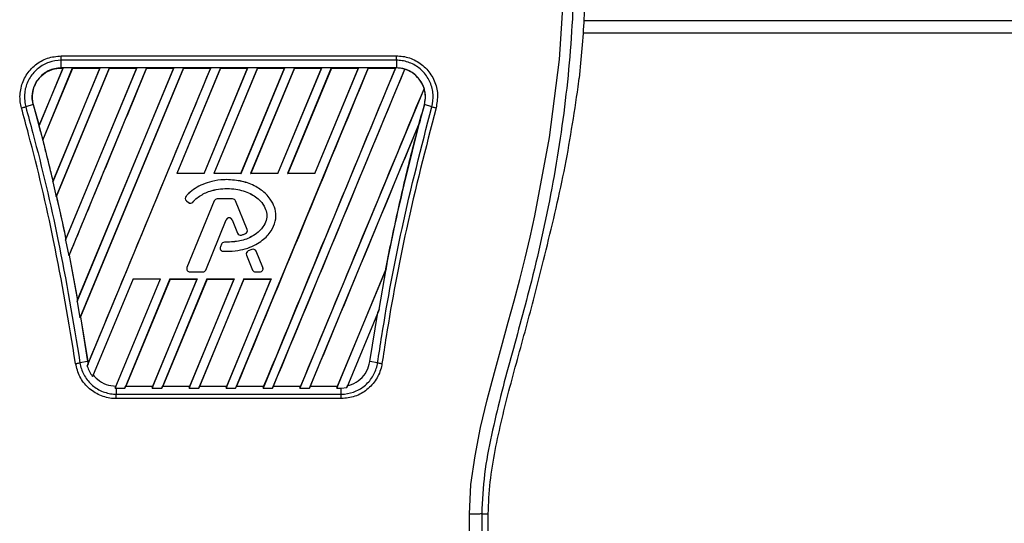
# Model space of a CAD drawing. Header units: millimetres. Extents: x 0 to 420, y 0 to 297.
# Tile 67 of 88: x 203.67 to 209.28, y 228.12 to 230.99. Entities that reach past the tile are written whole.
import ezdxf

# ---------------------------------------------------------------- set-up
doc = ezdxf.new("R2010")
doc.units = ezdxf.units.MM

msp = doc.modelspace()

# ---------------------------------------------------------------- linework, layer by layer
at = {"color": 7, "linetype": 'Continuous', "lineweight": 25}
for p, q in [((206.88372, 230.9837), (214.67814, 230.9837)), ((206.87817, 230.91294), (214.67814, 230.91294)), ((203.90496, 230.78149), (205.81575, 230.78149)), ((203.90496, 230.71281), (203.90496, 230.75657)), ((205.81575, 230.75657), (203.90496, 230.75657)), ((205.81575, 230.75657), (205.81575, 230.71281)), ((203.91556, 230.71275), (203.7786, 230.3821)), ((203.91477, 230.71222), (203.77872, 230.3839)), ((203.79957, 230.3005), (203.97033, 230.71275)), ((203.8004, 230.30096), (203.97068, 230.71222)), ((204.12618, 230.71275), (203.857, 230.06288)), ((204.12538, 230.71222), (203.85818, 230.06733)), ((203.87654, 229.97785), (204.18095, 230.71275)), ((203.87838, 229.98068), (204.1813, 230.71222)), ((205.81575, 230.71281), (203.90496, 230.71281)), ((203.90496, 230.71222), (203.90496, 230.71281)), ((203.90496, 230.71222), (203.91477, 230.71222)), ((203.91477, 230.71222), (203.91556, 230.71275)), ((203.97033, 230.71275), (203.91556, 230.71275)), ((203.93029, 229.73136), (204.3368, 230.71275)), ((203.93179, 229.73658), (204.336, 230.71222)), ((204.39157, 230.71275), (203.94825, 229.64248)), ((203.97033, 230.71275), (203.97068, 230.71222)), ((203.97068, 230.71222), (204.12538, 230.71222)), ((203.99616, 229.3819), (204.54742, 230.71275)), ((203.99884, 229.39005), (204.54662, 230.71222)), ((204.60219, 230.71275), (204.01181, 229.28746)), ((204.60254, 230.71222), (204.01551, 229.29469)), ((204.05397, 229.01298), (204.75804, 230.71275)), ((204.12538, 230.71222), (204.12618, 230.71275)), ((204.18095, 230.71275), (204.12618, 230.71275)), ((204.18095, 230.71275), (204.1813, 230.71222)), ((204.1813, 230.71222), (204.336, 230.71222)), ((204.3368, 230.71275), (204.336, 230.71222)), ((204.39157, 230.71275), (204.3368, 230.71275)), ((204.39192, 230.71222), (204.39157, 230.71275)), ((204.39192, 230.71222), (204.54662, 230.71222)), ((204.54742, 230.71275), (204.54662, 230.71222)), ((204.60219, 230.71275), (204.54742, 230.71275)), ((204.81281, 230.71275), (204.5637, 230.11136)), ((204.81316, 230.71222), (204.56461, 230.11197)), ((204.60254, 230.71222), (204.60219, 230.71275)), ((204.60254, 230.71222), (204.75724, 230.71222)), ((204.71915, 230.11197), (204.96786, 230.71222)), ((204.71955, 230.11136), (204.96866, 230.71275)), ((204.75804, 230.71275), (204.75724, 230.71222)), ((204.81281, 230.71275), (204.75804, 230.71275)), ((205.02342, 230.71275), (204.77432, 230.11136)), ((205.02378, 230.71222), (204.77523, 230.11197)), ((204.81316, 230.71222), (204.81281, 230.71275)), ((204.81316, 230.71222), (204.96786, 230.71222)), ((205.65528, 230.71275), (204.89949, 228.88812)), ((204.92977, 230.11197), (205.17848, 230.71222)), ((204.93017, 230.11136), (205.17928, 230.71275)), ((204.96866, 230.71275), (204.96786, 230.71222)), ((205.02342, 230.71275), (204.96866, 230.71275)), ((205.23404, 230.71275), (204.98494, 230.11136)), ((205.2344, 230.71222), (204.98585, 230.11197)), ((205.02378, 230.71222), (205.02342, 230.71275)), ((205.02378, 230.71222), (205.17848, 230.71222)), ((205.81113, 230.71275), (205.05535, 228.88812)), ((205.11011, 228.88812), (205.86304, 230.70584)), ((205.14039, 230.11197), (205.3891, 230.71222)), ((205.14079, 230.11136), (205.38989, 230.71275)), ((205.17928, 230.71275), (205.17848, 230.71222)), ((205.23404, 230.71275), (205.17928, 230.71275)), ((205.44466, 230.71275), (205.19556, 230.11136)), ((205.44502, 230.71222), (205.19647, 230.11197)), ((205.2344, 230.71222), (205.23404, 230.71275)), ((205.2344, 230.71222), (205.3891, 230.71222)), ((205.351, 230.11197), (205.59972, 230.71222)), ((205.35141, 230.11136), (205.60051, 230.71275)), ((205.38989, 230.71275), (205.3891, 230.71222)), ((205.44466, 230.71275), (205.38989, 230.71275)), ((205.44502, 230.71222), (205.44466, 230.71275)), ((205.44502, 230.71222), (205.59972, 230.71222)), ((205.60051, 230.71275), (205.59972, 230.71222)), ((205.65528, 230.71275), (205.60051, 230.71275)), ((205.65564, 230.71222), (205.65528, 230.71275)), ((205.65564, 230.71222), (205.81034, 230.71222)), ((205.81034, 230.71222), (205.81113, 230.71275)), ((205.81575, 230.71275), (205.81113, 230.71275)), ((205.81575, 230.71275), (205.81575, 230.71281)), ((205.86334, 230.70519), (205.86304, 230.70584)), ((206.85214, 230.60601), (206.8579, 230.65477)), ((205.97355, 230.59637), (205.26596, 228.88812)), ((205.97355, 230.59637), (205.97296, 230.5964)), ((203.74572, 230.50369), (203.70316, 230.4916)), ((203.74628, 230.50384), (203.74572, 230.50369)), ((203.74572, 230.50369), (203.7868, 230.35095)), ((203.74628, 230.50384), (203.77872, 230.3839)), ((205.97498, 230.50369), (205.975, 230.50369)), ((206.01756, 230.4916), (205.975, 230.50369)), ((203.77872, 230.3839), (203.7786, 230.3821)), ((205.32073, 228.88812), (205.94669, 230.39932)), ((205.94669, 230.39932), (205.9439, 230.39108)), ((203.7868, 230.35095), (203.79957, 230.3005)), ((203.79978, 230.301), (203.79957, 230.3005)), ((203.79978, 230.301), (203.8004, 230.30096)), ((203.8004, 230.30096), (203.85818, 230.06733)), ((204.5637, 230.11136), (204.56461, 230.11197)), ((204.71955, 230.11136), (204.5637, 230.11136)), ((204.71915, 230.11197), (204.56461, 230.11197)), ((204.71915, 230.11197), (204.71955, 230.11136)), ((204.77432, 230.11136), (204.77523, 230.11197)), ((204.93017, 230.11136), (204.77432, 230.11136)), ((204.92977, 230.11197), (204.77523, 230.11197)), ((204.92977, 230.11197), (204.93017, 230.11136)), ((204.98494, 230.11136), (204.98585, 230.11197)), ((205.14079, 230.11136), (204.98494, 230.11136)), ((205.14039, 230.11197), (204.98585, 230.11197)), ((205.14039, 230.11197), (205.14079, 230.11136)), ((205.19556, 230.11136), (205.19647, 230.11197)), ((205.35141, 230.11136), (205.19556, 230.11136)), ((205.351, 230.11197), (205.19647, 230.11197)), ((205.351, 230.11197), (205.35141, 230.11136)), ((203.857, 230.06288), (203.85802, 230.06544)), ((203.857, 230.06288), (203.87654, 229.97785)), ((203.85818, 230.06733), (203.85802, 230.06544)), ((204.84862, 230.07603), (204.84862, 230.07609)), ((203.87777, 229.98074), (203.87654, 229.97785)), ((203.87777, 229.98074), (203.87838, 229.98068)), ((204.61691, 229.98142), (204.61686, 229.98146)), ((204.6189, 229.95595), (204.61886, 229.95591)), ((204.61886, 229.95591), (204.63043, 229.94626)), ((204.6189, 229.95595), (204.63047, 229.94631)), ((204.7772, 229.95499), (204.62182, 229.57441)), ((204.77726, 229.95497), (204.62187, 229.57438)), ((204.63047, 229.94631), (204.63043, 229.94626)), ((204.65536, 229.9483), (204.65541, 229.94826)), ((204.77726, 229.95497), (204.7772, 229.95499)), ((204.79378, 229.96607), (204.79378, 229.96613)), ((204.88223, 229.96613), (204.79378, 229.96613)), ((204.88223, 229.96607), (204.79378, 229.96607)), ((204.88223, 229.96607), (204.88223, 229.96613)), ((204.89875, 229.95497), (204.89881, 229.95499)), ((204.96547, 229.79157), (204.89875, 229.95497)), ((204.96552, 229.79159), (204.89881, 229.95499)), ((204.72874, 229.56089), (204.84574, 229.84747)), ((204.7288, 229.56087), (204.8458, 229.84744)), ((204.84574, 229.84747), (204.8458, 229.84744)), ((204.87902, 229.84747), (204.87896, 229.84744)), ((204.87896, 229.84744), (204.91049, 229.77023)), ((204.87902, 229.84747), (204.91055, 229.77025)), ((204.91055, 229.77025), (204.91049, 229.77023)), ((204.93227, 229.75992), (204.93229, 229.75986)), ((204.95574, 229.76831), (204.95576, 229.76826)), ((204.96547, 229.79157), (204.96552, 229.79159)), ((203.9316, 229.73461), (203.93029, 229.73136)), ((203.93029, 229.73136), (203.94825, 229.64248)), ((203.9316, 229.73461), (203.93179, 229.73658)), ((204.81861, 229.70798), (204.81229, 229.69288)), ((204.81234, 229.69285), (204.81229, 229.69288)), ((204.81866, 229.70796), (204.81234, 229.69285)), ((204.81866, 229.70796), (204.81861, 229.70798)), ((204.83512, 229.71891), (204.83512, 229.71898)), ((203.94825, 229.64248), (203.94972, 229.64594)), ((203.94972, 229.64594), (203.99862, 229.38799)), ((203.95033, 229.64588), (203.94972, 229.64594)), ((203.95033, 229.64588), (203.99884, 229.39005)), ((204.82777, 229.66814), (204.82777, 229.66808)), ((204.96115, 229.64631), (204.96109, 229.64629)), ((204.96109, 229.64629), (204.99597, 229.56087)), ((204.96115, 229.64631), (204.99602, 229.56089)), ((204.99193, 229.67868), (204.9706, 229.66952)), ((204.97063, 229.66946), (204.9706, 229.66952)), ((204.99195, 229.67862), (204.97063, 229.66946)), ((204.99195, 229.67862), (204.99193, 229.67868)), ((205.01552, 229.66897), (205.01558, 229.66899)), ((205.05414, 229.57438), (205.01552, 229.66897)), ((205.05419, 229.57441), (205.01558, 229.66899)), ((206.65415, 229.61644), (206.66141, 229.64569)), ((204.62187, 229.57438), (204.62182, 229.57441)), ((205.05414, 229.57438), (205.05419, 229.57441)), ((204.6384, 229.54979), (204.6384, 229.54973)), ((204.6384, 229.54979), (204.71221, 229.54979)), ((204.6384, 229.54973), (204.71221, 229.54973)), ((204.71221, 229.54979), (204.71221, 229.54973)), ((204.72874, 229.56089), (204.7288, 229.56087)), ((204.99602, 229.56089), (204.99597, 229.56087)), ((205.01255, 229.54979), (205.01255, 229.54973)), ((205.01255, 229.54979), (205.03761, 229.54979)), ((205.01255, 229.54973), (205.03761, 229.54973)), ((205.03761, 229.54979), (205.03761, 229.54973)), ((205.47658, 228.88812), (205.75794, 229.56738)), ((205.48022, 228.89884), (205.75285, 229.55673)), ((205.71681, 229.33587), (205.75794, 229.56738)), ((205.75341, 229.55656), (205.75285, 229.55673)), ((205.75794, 229.56738), (205.75341, 229.55656)), ((204.31457, 229.50991), (204.0842, 228.95374)), ((204.21292, 228.88823), (204.47042, 229.50991)), ((204.52519, 229.50991), (204.26764, 228.88812)), ((204.52561, 229.50928), (204.27288, 228.89884)), ((204.31457, 229.50991), (204.47042, 229.50991)), ((204.42349, 228.88812), (204.68104, 229.50991)), ((204.42712, 228.89884), (204.6801, 229.50928)), ((204.73581, 229.50991), (204.47826, 228.88812)), ((204.73623, 229.50928), (204.4835, 228.89884)), ((204.52519, 229.50991), (204.68104, 229.50991)), ((204.52561, 229.50928), (204.52519, 229.50991)), ((204.52561, 229.50928), (204.6801, 229.50928)), ((204.63411, 228.88812), (204.89166, 229.50991)), ((204.63774, 228.89884), (204.89072, 229.50928)), ((204.68104, 229.50991), (204.6801, 229.50928)), ((204.94643, 229.50991), (204.68887, 228.88812)), ((204.94685, 229.50928), (204.69412, 228.89884)), ((204.73581, 229.50991), (204.89166, 229.50991)), ((204.73623, 229.50928), (204.73581, 229.50991)), ((204.73623, 229.50928), (204.89072, 229.50928)), ((204.84473, 228.88812), (205.10228, 229.50991)), ((204.84836, 228.89884), (205.10134, 229.50928)), ((204.89166, 229.50991), (204.89072, 229.50928)), ((204.94643, 229.50991), (205.10228, 229.50991)), ((204.94685, 229.50928), (204.94643, 229.50991)), ((204.94685, 229.50928), (205.10134, 229.50928)), ((205.10228, 229.50991), (205.10134, 229.50928)), ((203.99862, 229.38799), (203.99616, 229.3819)), ((203.99616, 229.3819), (204.01181, 229.28746)), ((203.99862, 229.38799), (203.99884, 229.39005)), ((204.01181, 229.28746), (204.01491, 229.29475)), ((204.01491, 229.29475), (204.05588, 229.0389)), ((204.01551, 229.29469), (204.01491, 229.29475)), ((204.01551, 229.29469), (204.05646, 229.03899)), ((205.71681, 229.33587), (205.53252, 228.89093)), ((205.66484, 229.0389), (205.71002, 229.31928)), ((205.71002, 229.31928), (205.71681, 229.33587)), ((204.05588, 229.0389), (204.01222, 229.03176)), ((204.05866, 229.02465), (204.05397, 229.01298)), ((204.05646, 229.03899), (204.05588, 229.0389)), ((204.05588, 229.0389), (204.05866, 229.02465)), ((204.05646, 229.03899), (204.05881, 229.02653)), ((204.05866, 229.02465), (204.05881, 229.02653)), ((205.7085, 229.03176), (205.66484, 229.0389)), ((204.0842, 228.95374), (204.08815, 228.96288)), ((205.53252, 228.89093), (205.53737, 228.90219)), ((204.21689, 228.89829), (204.21292, 228.88823)), ((204.21292, 228.88823), (204.21911, 228.88812)), ((204.21911, 228.88812), (204.21911, 228.85339)), ((204.21911, 228.88812), (204.26764, 228.88812)), ((204.21911, 228.85339), (205.5016, 228.85339)), ((204.26764, 228.88812), (204.27203, 228.89827)), ((204.27288, 228.89884), (204.27203, 228.89827)), ((204.27203, 228.89827), (204.4275, 228.89827)), ((204.27288, 228.89884), (204.42712, 228.89884)), ((204.4275, 228.89827), (204.42349, 228.88812)), ((204.42349, 228.88812), (204.47826, 228.88812)), ((204.4275, 228.89827), (204.42712, 228.89884)), ((204.47826, 228.88812), (204.48265, 228.89827)), ((204.4835, 228.89884), (204.48265, 228.89827)), ((204.48265, 228.89827), (204.63812, 228.89827)), ((204.4835, 228.89884), (204.63774, 228.89884)), ((204.63812, 228.89827), (204.63411, 228.88812)), ((204.63411, 228.88812), (204.68887, 228.88812)), ((204.63812, 228.89827), (204.63774, 228.89884)), ((204.68887, 228.88812), (204.69327, 228.89827)), ((204.69412, 228.89884), (204.69327, 228.89827)), ((204.69327, 228.89827), (204.84874, 228.89827)), ((204.69412, 228.89884), (204.84836, 228.89884)), ((204.84874, 228.89827), (204.84473, 228.88812)), ((204.84473, 228.88812), (204.89949, 228.88812)), ((204.84874, 228.89827), (204.84836, 228.89884)), ((204.89949, 228.88812), (204.90389, 228.89827)), ((204.90474, 228.89884), (204.90389, 228.89827)), ((204.90389, 228.89827), (205.05936, 228.89827)), ((204.90474, 228.89884), (205.05898, 228.89884)), ((205.05535, 228.88812), (205.05936, 228.89827)), ((205.05535, 228.88812), (205.11011, 228.88812)), ((205.05898, 228.89884), (205.05936, 228.89827)), ((205.11451, 228.89827), (205.11011, 228.88812)), ((205.11451, 228.89827), (205.11536, 228.89884)), ((205.11451, 228.89827), (205.26998, 228.89827)), ((205.11536, 228.89884), (205.2696, 228.89884)), ((205.26596, 228.88812), (205.26998, 228.89827)), ((205.26596, 228.88812), (205.32073, 228.88812)), ((205.2696, 228.89884), (205.26998, 228.89827)), ((205.32513, 228.89827), (205.32073, 228.88812)), ((205.32513, 228.89827), (205.32598, 228.89884)), ((205.32513, 228.89827), (205.4806, 228.89827)), ((205.32598, 228.89884), (205.48022, 228.89884)), ((205.4806, 228.89827), (205.47658, 228.88812)), ((205.47658, 228.88812), (205.5016, 228.88812)), ((205.4806, 228.89827), (205.48022, 228.89884)), ((205.5016, 228.88812), (205.53252, 228.89093)), ((205.5016, 228.85339), (205.5016, 228.88812)), ((205.5016, 228.82787), (204.21911, 228.82787)), ((206.30202, 228.17104), (206.33893, 228.17104)), ((206.33893, 227.28882), (206.33893, 228.17104))]:
    msp.add_line(p, q, dxfattribs=at)
at = {"color": 7, "linetype": 'Continuous', "lineweight": 25, "flags": 128}
msp.add_lwpolyline([(206.23153, 228.16908), (206.2407, 228.33826), (206.26384, 228.50232), (206.29579, 228.66298), (206.33339, 228.82136), (206.37419, 228.97724), (206.41408, 229.12247), (206.4531, 229.26278), (206.48655, 229.38472), (206.51883, 229.50688), (206.54939, 229.62847), (206.57798, 229.7489), (206.60514, 229.87064), (206.68862, 230.31586), (206.74528, 230.76123), (206.77365, 231.20577)], dxfattribs=at)
at = {"color": 7, "linetype": 'Continuous', "lineweight": 25}
for centre, radius, start, end in [((205.81575, 230.54759), 0.16516, 73.36401, 90), ((205.81575, 230.54759), 0.16516, 344.58733, 17.18009), ((217.92375, 227.20961), 12.39452, 164.587332, 165.087235), ((191.79697, 227.20961), 12.39452, 14.681483, 14.830401), ((204.63034, 229.96966), 0.01791, 138.8059, 230.16689), ((204.63034, 229.96966), 0.01785, 138.8059, 230.16689), ((204.6419, 229.96002), 0.01791, 230.16689, 318.97709), ((204.6419, 229.96002), 0.01785, 230.16689, 318.97709), ((204.79378, 229.94822), 0.01791, 90, 157.79071), ((204.79378, 229.94822), 0.01785, 90, 157.79071), ((204.88223, 229.94822), 0.01791, 22.20929, 90), ((204.88223, 229.94822), 0.01785, 22.20929, 90), ((204.86238, 229.84067), 0.01797, 22.20926, 157.79071), ((204.86238, 229.84067), 0.01791, 22.20926, 157.79071), ((204.92707, 229.777), 0.01791, 202.20926, 286.93498), ((204.92707, 229.777), 0.01785, 202.20926, 286.93498), ((204.94894, 229.78482), 0.01785, 292.3787, 22.20929), ((204.94894, 229.78482), 0.01791, 292.3787, 22.20929), ((204.82881, 229.68596), 0.01791, 157.29049, 266.67135), ((204.82881, 229.68596), 0.01785, 157.29049, 266.67135), ((204.83513, 229.70107), 0.01791, 90.035, 157.29049), ((204.83513, 229.70107), 0.01785, 90.035, 157.29049), ((204.97767, 229.65306), 0.01791, 113.24584, 202.20927), ((204.97767, 229.65306), 0.01785, 113.24584, 202.20927), ((204.999, 229.66222), 0.01791, 22.20926, 113.24584), ((204.999, 229.66222), 0.01785, 22.20926, 113.24584), ((204.6384, 229.56764), 0.01791, 157.79071, 270), ((204.6384, 229.56764), 0.01785, 157.79071, 270), ((205.03761, 229.56764), 0.01791, 270, 22.20926), ((205.03761, 229.56764), 0.01785, 270, 22.20926), ((204.71221, 229.56764), 0.01785, 270, 337.79071), ((204.71221, 229.56764), 0.01791, 270, 337.79071), ((205.01255, 229.56764), 0.01791, 202.20927, 270), ((205.01255, 229.56764), 0.01785, 202.20927, 270)]:
    msp.add_arc(centre, radius, start, end, dxfattribs=at)
for points, knots in [([(206.49559, 233.78913), (206.49295, 233.78836), (206.48772, 233.78681), (206.48399, 233.77145), (206.48395, 233.74491), (206.48815, 233.70568), (206.49644, 233.65442), (206.50833, 233.59265), (206.52315, 233.52212), (206.54565, 233.41956), (206.5774, 233.27894), (206.61632, 233.10223), (206.65592, 232.91791), (206.71521, 232.62653), (206.77968, 232.22645), (206.82523, 231.71661), (206.83322, 231.18497), (206.79749, 230.63192), (206.71444, 230.06124), (206.61556, 229.61082), (206.5276, 229.27849), (206.46722, 229.05987), (206.40842, 228.84099), (206.35634, 228.62084), (206.31307, 228.39794), (206.30571, 228.24683), (206.30202, 228.17104)], [0, 0, 0, 0, 0.0154023, 0.0306186, 0.0458978, 0.0611515, 0.0763524, 0.0916759, 0.1069667, 0.1223964, 0.1531196, 0.1841395, 0.2146453, 0.2457555, 0.3295656, 0.4129092, 0.4960821, 0.5895924, 0.6838677, 0.7780859, 0.8151003, 0.8521196, 0.8891029, 0.926018, 0.9628961, 1, 1, 1, 1]), ([(206.89467, 231.33251), (206.89264, 231.21946), (206.88858, 230.99311), (206.86813, 230.76764), (206.8579, 230.65477)], [0, 0, 0, 0, 0.4994117, 1, 1, 1, 1]), ([(203.67892, 230.48484), (203.67628, 230.49647), (203.66785, 230.53373), (203.67201, 230.59954), (203.70227, 230.67374), (203.75568, 230.73329), (203.82585, 230.77371), (203.87859, 230.77889), (203.90496, 230.78149)], [0, 0, 0, 0, 0.0832071, 0.2665167, 0.4498454, 0.6332, 0.8165872, 1, 1, 1, 1]), ([(203.90496, 230.75657), (203.90496, 230.75657), (203.88151, 230.75657), (203.83424, 230.74854), (203.77162, 230.71378), (203.72398, 230.66023), (203.69678, 230.59399), (203.69376, 230.53538), (203.70033, 230.50185), (203.70316, 230.4916), (203.70316, 230.4916)], [0, 0, 0, 0, 0.0000055, 0.1834583, 0.3668775, 0.5502427, 0.7335551, 0.916819, 0.9999945, 1, 1, 1, 1]), ([(205.81575, 230.78149), (205.82769, 230.78093), (205.86587, 230.77917), (205.92824, 230.75766), (205.99175, 230.70878), (206.03497, 230.6415), (206.05531, 230.56314), (206.0463, 230.51093), (206.0418, 230.48483)], [0, 0, 0, 0, 0.0833374, 0.2666908, 0.4500227, 0.6333366, 0.8166497, 1, 1, 1, 1]), ([(206.01756, 230.4916), (206.01756, 230.4916), (206.02379, 230.51418), (206.02862, 230.56184), (206.0118, 230.63141), (205.97287, 230.69157), (205.91626, 230.73544), (205.86053, 230.75398), (205.82641, 230.75657), (205.81575, 230.75657), (205.81575, 230.75657)], [0, 0, 0, 0, 0.0000055, 0.1832742, 0.3665623, 0.5498794, 0.7332389, 0.9166359, 0.9999945, 1, 1, 1, 1]), ([(203.90496, 230.71281), (203.89243, 230.71199), (203.86706, 230.71031), (203.8315, 230.69706), (203.7992, 230.67645), (203.77369, 230.65008), (203.75349, 230.61715), (203.74095, 230.57902), (203.73814, 230.53899), (203.74346, 230.51422), (203.74572, 230.50369)], [0, 0, 0, 0, 0.1237655, 0.2503736, 0.3703256, 0.5005035, 0.6094744, 0.7500718, 0.8937812, 1, 1, 1, 1]), ([(203.74628, 230.50384), (203.74467, 230.51077), (203.73885, 230.53565), (203.74058, 230.58062), (203.75817, 230.62663), (203.78728, 230.6657), (203.82634, 230.69569), (203.87005, 230.71063), (203.89672, 230.71185), (203.90496, 230.71222)], [0, 0, 0, 0, 0.0706224, 0.2538188, 0.4370182, 0.5516914, 0.7348755, 0.9180598, 1, 1, 1, 1]), ([(204.39192, 230.71222), (204.3097, 230.51365), (204.16253, 230.1582), (204.0153, 229.80276), (203.95033, 229.64588)], [0, 0, 0, 0, 0.5586506, 1, 1, 1, 1]), ([(204.05881, 229.02653), (204.17522, 229.30748), (204.40803, 229.86937), (204.64084, 230.43127), (204.75724, 230.71222)], [0, 0, 0, 0, 0.4999993, 1, 1, 1, 1]), ([(205.65564, 230.71222), (205.53048, 230.40999), (205.28016, 229.80553), (205.02988, 229.20107), (204.90474, 228.89884)], [0, 0, 0, 0, 0.50000118, 1, 1, 1, 1]), ([(205.81034, 230.71222), (205.68512, 230.40998), (205.43468, 229.80551), (205.18421, 229.20106), (205.05898, 228.89884)], [0, 0, 0, 0, 0.5000012, 1, 1, 1, 1]), ([(205.11536, 228.89884), (205.24001, 229.1999), (205.48932, 229.80201), (205.73867, 230.40413), (205.86334, 230.70519)], [0, 0, 0, 0, 0.4999948, 1, 1, 1, 1]), ([(205.975, 230.50369), (205.97751, 230.51588), (205.98266, 230.54078), (205.97933, 230.5793), (205.96757, 230.61659), (205.94763, 230.6495), (205.92097, 230.67682), (205.88929, 230.69705), (205.85349, 230.71031), (205.82833, 230.71198), (205.81575, 230.71281)], [0, 0, 0, 0, 0.1226685, 0.2503669, 0.3773233, 0.5066033, 0.6272913, 0.7516804, 0.8758155, 1, 1, 1, 1]), ([(205.97296, 230.5964), (205.97103, 230.60197), (205.96306, 230.62497), (205.93884, 230.66126), (205.90076, 230.69148), (205.87337, 230.70152), (205.86334, 230.70519)], [0, 0, 0, 0, 0.1103691, 0.4554647, 0.8005267, 1, 1, 1, 1]), ([(205.97296, 230.5964), (205.85575, 230.31346), (205.62131, 229.74759), (205.38684, 229.18176), (205.2696, 228.89884)], [0, 0, 0, 0, 0.5000015, 1, 1, 1, 1]), ([(206.66141, 229.64569), (206.70041, 229.80415), (206.77852, 230.12159), (206.82757, 230.44436), (206.85214, 230.60601)], [0, 0, 0, 0, 0.4991859, 1, 1, 1, 1]), ([(203.98734, 229.0279), (203.9484, 229.26233), (203.87547, 229.70127), (203.76034, 230.18482), (203.69249, 230.43484), (203.67892, 230.48484)], [0, 0, 0, 0, 0.4783741, 0.8956847, 1, 1, 1, 1]), ([(203.70316, 230.4916), (203.71676, 230.4415), (203.78474, 230.19095), (203.90005, 229.70642), (203.97317, 229.26662), (204.01222, 229.03176)], [0, 0, 0, 0, 0.1043199, 0.5216962, 1, 1, 1, 1]), ([(205.7085, 229.03176), (205.71639, 229.0831), (205.75584, 229.33985), (205.84668, 229.82956), (205.9581, 230.26123), (206.01756, 230.4916)], [0, 0, 0, 0, 0.1043778, 0.5220268, 1, 1, 1, 1]), ([(206.0418, 230.48483), (205.98244, 230.25496), (205.8712, 229.82417), (205.78061, 229.33543), (205.74124, 229.07915), (205.73337, 229.02792)], [0, 0, 0, 0, 0.4778978, 0.8956147, 1, 1, 1, 1]), ([(205.75341, 229.55656), (205.76379, 229.60927), (205.7846, 229.715), (205.81808, 229.87147), (205.85342, 230.02756), (205.8903, 230.18089), (205.93061, 230.34018), (205.95958, 230.44689), (205.975, 230.50369)], [0, 0, 0, 0, 0.16562597, 0.33226375, 0.49337027, 0.65906192, 0.81852065, 1, 1, 1, 1]), ([(206.01756, 230.4916), (206.01923, 230.49112), (206.02257, 230.49018), (206.02859, 230.48849), (206.03505, 230.48669), (206.03955, 230.48545), (206.0418, 230.48483)], [0, 0, 0, 0, 0.25, 0.4999999, 0.75, 1, 1, 1, 1]), ([(205.32598, 228.89884), (205.42894, 229.14754), (205.63487, 229.64496), (205.84089, 230.14236), (205.9439, 230.39108)], [0, 0, 0, 0, 0.4999874, 1, 1, 1, 1]), ([(205.9439, 230.39108), (205.89238, 230.18666), (205.82263, 229.90989), (205.76731, 229.62993), (205.75285, 229.55673)], [0, 0, 0, 0, 0.738548, 1, 1, 1, 1]), ([(203.79978, 230.301), (203.80643, 230.27501), (203.81925, 230.22486), (203.83868, 230.14634), (203.85125, 230.09376), (203.85802, 230.06544)], [0, 0, 0, 0, 0.3317327, 0.6399582, 1, 1, 1, 1]), ([(204.84862, 230.07609), (204.84295, 230.076), (204.81455, 230.07556), (204.7681, 230.06865), (204.69844, 230.04594), (204.64809, 230.01515), (204.62148, 229.98644), (204.61686, 229.98146)], [0, 0, 0, 0, 0.0660895, 0.3315654, 0.5433039, 0.9206958, 1, 1, 1, 1]), ([(204.84862, 230.07603), (204.84295, 230.07594), (204.81455, 230.0755), (204.76811, 230.06859), (204.69846, 230.04588), (204.64812, 230.0151), (204.62152, 229.9864), (204.61691, 229.98142)], [0, 0, 0, 0, 0.0661031, 0.3316338, 0.543369, 0.9207507, 1, 1, 1, 1]), ([(204.65536, 229.9483), (204.65922, 229.95246), (204.67825, 229.97303), (204.7119, 229.99462), (204.75822, 230.01305), (204.81754, 230.02683), (204.88255, 230.02629), (204.94279, 230.01316), (204.99183, 229.99409), (205.03684, 229.96244), (205.06706, 229.91938), (205.07925, 229.8804), (205.07544, 229.84128), (205.05531, 229.80127), (205.02225, 229.7713), (204.97602, 229.74123), (204.91361, 229.72149), (204.86184, 229.71979), (204.83512, 229.71891)], [0, 0, 0, 0, 0.02048151, 0.10123706, 0.1411481, 0.20053395, 0.32025982, 0.37209728, 0.4227446, 0.50983388, 0.56613734, 0.6101353, 0.65451252, 0.70460974, 0.76844106, 0.8131858, 0.90357765, 1, 1, 1, 1]), ([(204.65541, 229.94826), (204.65926, 229.95242), (204.6783, 229.97299), (204.71194, 229.99457), (204.75824, 230.01299), (204.81755, 230.02677), (204.88255, 230.02623), (204.94278, 230.01309), (204.9918, 229.99404), (205.0368, 229.96239), (205.067, 229.91935), (205.07919, 229.88039), (205.07538, 229.8413), (205.05526, 229.80131), (205.02221, 229.77135), (204.976, 229.74129), (204.9136, 229.72155), (204.86184, 229.71985), (204.83512, 229.71898)], [0, 0, 0, 0, 0.0204876, 0.1012466, 0.1411592, 0.2005511, 0.320289, 0.3721273, 0.4227766, 0.5098651, 0.5661571, 0.6101424, 0.654507, 0.7045939, 0.7684171, 0.8131629, 0.9035569, 1, 1, 1, 1]), ([(204.82777, 229.66808), (204.83343, 229.66783), (204.86179, 229.66655), (204.90936, 229.67012), (204.96665, 229.68432), (205.01328, 229.70446), (205.05056, 229.72823), (205.07957, 229.75469), (205.1072, 229.78972), (205.12903, 229.83714), (205.12979, 229.89375), (205.11522, 229.93628), (205.09575, 229.96846), (205.0661, 230.00328), (205.02453, 230.03329), (204.97662, 230.05479), (204.92148, 230.0718), (204.87799, 230.07436), (204.84862, 230.07609)], [0, 0, 0, 0, 0.0216485, 0.1085696, 0.181144, 0.2464075, 0.3019116, 0.3494067, 0.395787, 0.4720387, 0.5441864, 0.6064196, 0.6414469, 0.6875628, 0.7804714, 0.8342793, 0.8880601, 1, 1, 1, 1]), ([(204.82777, 229.66814), (204.83343, 229.66789), (204.8618, 229.66661), (204.90936, 229.67019), (204.96664, 229.68438), (205.01326, 229.70452), (205.05053, 229.72828), (205.07953, 229.75474), (205.10715, 229.78975), (205.12897, 229.83716), (205.12973, 229.89375), (205.11517, 229.93626), (205.0957, 229.96843), (205.06605, 230.00324), (205.02449, 230.03324), (204.9766, 230.05473), (204.92147, 230.07174), (204.87799, 230.0743), (204.84862, 230.07603)], [0, 0, 0, 0, 0.021654, 0.108597, 0.1811744, 0.2464393, 0.3019418, 0.3494353, 0.3958126, 0.4720538, 0.5441906, 0.6064137, 0.6414373, 0.6875521, 0.7804583, 0.8342673, 0.8880492, 1, 1, 1, 1]), ([(203.87777, 229.98074), (203.88698, 229.94011), (203.90556, 229.8582), (203.92288, 229.77602), (203.9316, 229.73461)], [0, 0, 0, 0, 0.4960575, 1, 1, 1, 1]), ([(203.87838, 229.98068), (203.89371, 229.91255), (203.91199, 229.83129), (203.92903, 229.74976), (203.93179, 229.73658)], [0, 0, 0, 0, 0.8384081, 1, 1, 1, 1]), ([(204.93227, 229.75992), (204.93497, 229.76078), (204.94028, 229.76245), (204.94811, 229.76525), (204.95319, 229.76729), (204.95574, 229.76831)], [0, 0, 0, 0, 0.340666, 0.6701727, 1, 1, 1, 1]), ([(204.93229, 229.75986), (204.93499, 229.76072), (204.9403, 229.76239), (204.94813, 229.7652), (204.95321, 229.76724), (204.95576, 229.76826)], [0, 0, 0, 0, 0.34058582, 0.67013257, 1, 1, 1, 1]), ([(206.33893, 228.17104), (206.34142, 228.23166), (206.34641, 228.353), (206.38816, 228.59486), (206.46066, 228.89529), (206.56292, 229.25393), (206.62374, 229.4956), (206.65415, 229.61644)], [0, 0, 0, 0, 0.1226487, 0.2454767, 0.4957363, 0.7478713, 1, 1, 1, 1]), ([(204.21911, 228.82787), (204.2134, 228.828), (204.18147, 228.82874), (204.12366, 228.84335), (204.057, 228.88722), (204.00667, 228.95077), (203.99379, 229.00219), (203.98734, 229.0279)], [0, 0, 0, 0, 0.0515719, 0.2884831, 0.5255349, 0.7627603, 1, 1, 1, 1]), ([(204.01222, 229.03176), (204.01222, 229.03176), (204.01568, 229.00858), (204.0306, 228.96303), (204.0742, 228.90626), (204.13406, 228.86708), (204.18554, 228.85441), (204.21402, 228.85339), (204.21911, 228.85339), (204.21911, 228.85339)], [0, 0, 0, 0, 0.0000072, 0.2373779, 0.4746162, 0.7116191, 0.9484337, 0.9999928, 1, 1, 1, 1]), ([(204.05397, 229.01298), (204.0575, 229.00255), (204.06467, 228.98133), (204.07762, 228.96304), (204.0842, 228.95374)], [0, 0, 0, 0, 0.4916782, 1, 1, 1, 1]), ([(205.5016, 228.85339), (205.50161, 228.85339), (205.52498, 228.85339), (205.57213, 228.86138), (205.63462, 228.89603), (205.68225, 228.94938), (205.70247, 228.99851), (205.70773, 229.02664), (205.7085, 229.03176), (205.7085, 229.03176)], [0, 0, 0, 0, 0.0000072, 0.236697, 0.4734509, 0.7103734, 0.9475589, 0.9999928, 1, 1, 1, 1]), ([(205.73337, 229.02792), (205.73239, 229.0222), (205.72694, 228.99062), (205.70392, 228.93551), (205.65076, 228.87605), (205.58061, 228.83564), (205.52794, 228.83046), (205.5016, 228.82787)], [0, 0, 0, 0, 0.052396, 0.2895037, 0.5264141, 0.7632194, 1, 1, 1, 1]), ([(205.53737, 228.90219), (205.54468, 228.90414), (205.57082, 228.91109), (205.61138, 228.93581), (205.65014, 228.98174), (205.65994, 229.01985), (205.66484, 229.0389)], [0, 0, 0, 0, 0.1145462, 0.4096455, 0.704796, 1, 1, 1, 1]), ([(205.7085, 229.03176), (205.71022, 229.03149), (205.71365, 229.03093), (205.71982, 229.02997), (205.72645, 229.02895), (205.73107, 229.02826), (205.73337, 229.02792)], [0, 0, 0, 0, 0.25, 0.5, 0.75, 1, 1, 1, 1]), ([(204.08815, 228.96288), (204.09557, 228.95437), (204.1158, 228.93119), (204.15993, 228.90485), (204.19814, 228.90044), (204.21689, 228.89829)], [0, 0, 0, 0, 0.2281145, 0.6214095, 1, 1, 1, 1]), ([(206.25744, 224.19086), (206.25639, 224.19117), (206.2543, 224.1918), (206.25144, 224.19761), (206.2493, 224.20629), (206.24774, 224.21609), (206.2466, 224.22515), (206.24558, 224.23514), (206.2446, 224.24652), (206.24354, 224.26011), (206.24135, 224.29107), (206.23761, 224.34258), (206.23307, 224.40975), (206.22868, 224.48754), (206.22465, 224.57955), (206.22118, 224.69836), (206.21902, 224.83963), (206.21827, 224.98205), (206.21826, 225.12005), (206.21865, 225.25835), (206.21926, 225.38978), (206.21989, 225.50649), (206.22038, 225.58993), (206.22084, 225.66506), (206.22126, 225.73333), (206.22171, 225.80506), (206.22219, 225.88031), (206.22271, 225.95911), (206.22326, 226.04353), (206.22392, 226.14106), (206.22472, 226.26001), (206.2257, 226.40742), (206.22674, 226.56848), (206.22782, 226.74192), (206.22877, 226.90683), (206.22967, 227.07581), (206.23052, 227.26236), (206.23128, 227.47369), (206.23179, 227.70739), (206.23195, 227.93805), (206.23167, 228.0933), (206.23153, 228.16908)], [0, 0, 0, 0, 0.01040061, 0.02080672, 0.03106116, 0.03614099, 0.04145683, 0.04698488, 0.05107961, 0.056575, 0.06335413, 0.08477825, 0.10578404, 0.12644249, 0.15396653, 0.18250697, 0.21827305, 0.25692616, 0.28371553, 0.31573913, 0.35433978, 0.37618226, 0.39782595, 0.41302567, 0.42902685, 0.44584073, 0.46347795, 0.48194851, 0.50126173, 0.52284596, 0.55053669, 0.58490472, 0.6264984, 0.66378186, 0.70683381, 0.74242415, 0.78255841, 0.83794342, 0.89093876, 0.94676606, 1, 1, 1, 1]), ([(206.30202, 228.17104), (206.30041, 228.17081), (206.29706, 228.17032), (206.28041, 228.16968), (206.25748, 228.16922), (206.23997, 228.16912), (206.23153, 228.16908)], [0, 0, 0, 0, 0.2412015, 0.5, 0.7587985, 1, 1, 1, 1]), ([(206.30202, 228.17104), (206.30227, 228.07565), (206.30278, 227.88164), (206.30378, 227.58586), (206.30496, 227.28489), (206.30625, 226.99513), (206.3076, 226.72018), (206.30863, 226.52362), (206.30934, 226.3918), (206.30971, 226.32387), (206.3101, 226.25465), (206.31049, 226.18411), (206.3109, 226.11227), (206.31131, 226.04024), (206.31176, 225.96411), (206.31225, 225.88), (206.31282, 225.7829), (206.31347, 225.67279), (206.31417, 225.55478), (206.31494, 225.42389), (206.31582, 225.28308), (206.31695, 225.13292), (206.31843, 224.9911), (206.32052, 224.86118), (206.32349, 224.74372), (206.32789, 224.63373), (206.33304, 224.54418), (206.33825, 224.46946), (206.34306, 224.40878), (206.34728, 224.35655), (206.35138, 224.32304), (206.35454, 224.30915), (206.35719, 224.30228), (206.35935, 224.29883), (206.36163, 224.29701), (206.36319, 224.297), (206.36398, 224.297)], [0, 0, 0, 0, 0.0694688, 0.1412908, 0.2154694, 0.2887805, 0.3524933, 0.4159279, 0.4321232, 0.4486368, 0.4654688, 0.4826193, 0.5000881, 0.5178753, 0.535169, 0.5556239, 0.5792402, 0.6060176, 0.6359563, 0.6653451, 0.7015159, 0.7387188, 0.7750553, 0.8054444, 0.8348007, 0.8638698, 0.8931347, 0.9126927, 0.9334716, 0.9528765, 0.9643483, 0.9751988, 0.9808952, 0.9869973, 0.9933587, 1, 1, 1, 1])]:
    msp.add_open_spline(points, degree=3, knots=knots, dxfattribs=at)
for points in [[(203.90496, 230.75657), (203.90496, 230.75829), (203.90496, 230.76172), (203.90496, 230.7679), (203.90496, 230.77454), (203.90496, 230.77917), (203.90496, 230.78149)], [(205.81575, 230.75657), (205.81575, 230.75829), (205.81575, 230.76172), (205.81575, 230.7679), (205.81575, 230.77454), (205.81575, 230.77917), (205.81575, 230.78149)], [(203.67892, 230.48484), (203.68116, 230.48546), (203.68566, 230.4867), (203.69213, 230.4885), (203.69814, 230.49018), (203.70149, 230.49113), (203.70316, 230.4916)], [(203.98734, 229.0279), (203.98965, 229.02825), (203.99426, 229.02894), (204.0009, 229.02996), (204.00707, 229.03093), (204.0105, 229.03149), (204.01222, 229.03176)], [(204.21911, 228.82787), (204.21911, 228.83023), (204.21911, 228.83494), (204.21911, 228.84174), (204.21911, 228.84808), (204.21911, 228.85162), (204.21911, 228.85339)], [(205.5016, 228.82787), (205.5016, 228.83023), (205.5016, 228.83494), (205.5016, 228.84174), (205.5016, 228.84808), (205.5016, 228.85162), (205.5016, 228.85339)]]:
    msp.add_open_spline(points, degree=3, dxfattribs=at)

doc.saveas('drawing.dxf')
